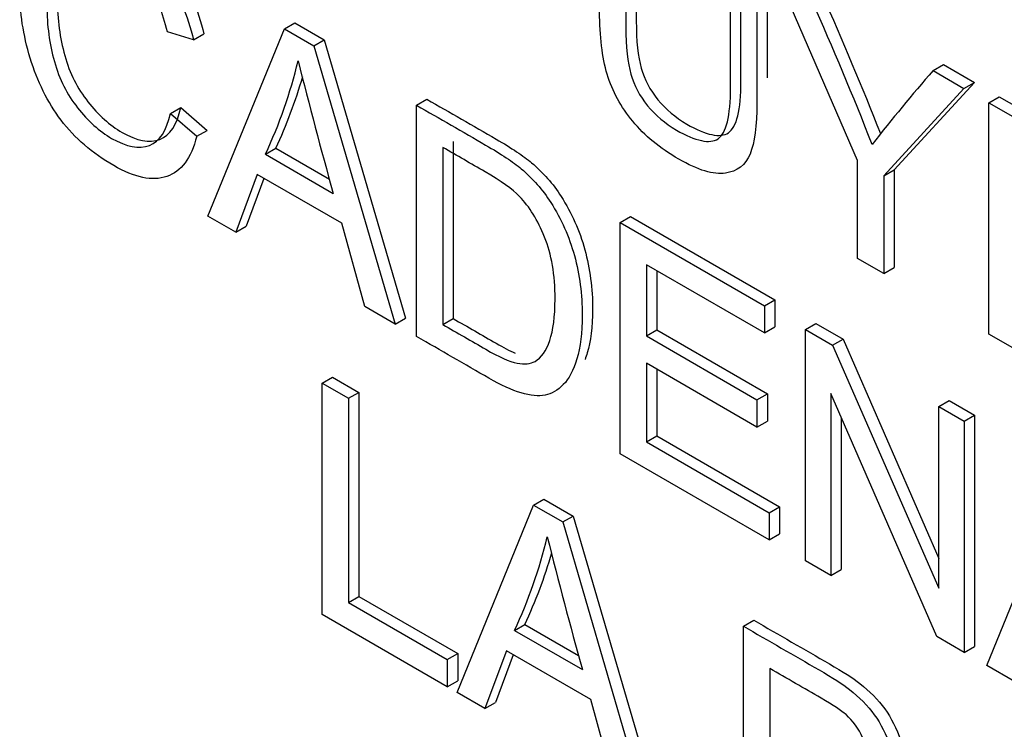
# Model space of a CAD drawing. Header units: inches. Extents: x 2 to 538, y -2 to 358.
# Tile 108 of 121: x 515.027 to 515.363, y 273.687 to 273.929. Entities that reach past the tile are written whole.
import ezdxf

# ---------------------------------------------------------------- set-up
doc = ezdxf.new("R2010")
doc.units = ezdxf.units.IN
doc.header["$MEASUREMENT"] = 0
doc.layers.add('Default', color=7, linetype='Continuous')
doc.layers.add('LAB20180', color=7, linetype='Continuous')

# ---------------------------------------------------------------- blocks, each defined once
blk = doc.blocks.new('SE6')
at = {"layer": 'LAB20180', "color": 7, "linetype": 'Continuous'}
for p, q in [((515.312595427, 273.8807559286), (515.2862325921, 273.9415594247)), ((515.1170369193, 273.9256842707), (515.1205724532, 273.9277255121)), ((515.1205724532, 273.9277255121), (515.1305894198, 273.9219422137)), ((515.0860298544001, 273.9219251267), (515.0771511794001, 273.9246327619)), ((515.0860298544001, 273.9219251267), (515.0895653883, 273.9239663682)), ((515.0909472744, 273.8617788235), (515.1170369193, 273.9256842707)), ((515.1170369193, 273.9256842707), (515.1270538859, 273.9199009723)), ((515.1270538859, 273.9199009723), (515.1305894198, 273.9219422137)), ((515.1270538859, 273.9199009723), (515.1547826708, 273.8249234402)), ((515.1305894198, 273.9219422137), (515.1583182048, 273.8269646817)), ((515.3383208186, 273.9114862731), (515.3418563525, 273.9135275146)), ((515.3418563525, 273.9135275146), (515.3524196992, 273.9074287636)), ((515.3383208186, 273.9114862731), (515.3488841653, 273.9053875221)), ((515.3524196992, 273.9074287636), (515.3251006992, 273.8776184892)), ((515.3488841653, 273.9053875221), (515.3524196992, 273.9074287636)), ((515.3488841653, 273.9053875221), (515.3215651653, 273.8755772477)), ((515.3573985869, 273.9004717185), (515.3609341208, 273.9025129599)), ((515.3609341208, 273.9025129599), (515.4102449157, 273.8740433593)), ((515.1621588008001, 273.8996331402), (515.1656943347, 273.9016743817)), ((515.1621588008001, 273.8206648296), (515.1621588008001, 273.8996331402)), ((515.3573985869, 273.8214508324), (515.3573985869, 273.9004717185)), ((515.3573985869, 273.9004717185), (515.4067093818, 273.8720021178)), ((515.0781528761, 273.8968203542), (515.08168841, 273.8988615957)), ((515.0781528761, 273.8968203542), (515.0871226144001, 273.8890129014)), ((515.08168841, 273.8988615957), (515.0906581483, 273.8910541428)), ((515.0871226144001, 273.8890129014), (515.0906581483, 273.8910541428)), ((515.174664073, 273.8872424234), (515.174664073, 273.8267806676)), ((515.1105714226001, 273.8828878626), (515.1141069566, 273.8849291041)), ((515.1105714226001, 273.8828878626), (515.1337015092, 273.8695337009)), ((515.1141069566, 273.8849291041), (515.1323926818, 273.8743718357)), ((515.1711285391, 273.885201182), (515.1711285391, 273.8247394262)), ((515.312595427, 273.8473179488), (515.312595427, 273.8807559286)), ((515.107793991, 273.8759741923), (515.1004633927, 273.8562846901)), ((515.1366155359, 273.8593340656), (515.107793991, 273.8759741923)), ((515.3215651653, 273.8755772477), (515.3251006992, 273.8776184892)), ((515.3251006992, 273.8776184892), (515.3251006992, 273.8441805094)), ((515.1100784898, 273.8746552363), (515.1039989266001, 273.8583259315)), ((515.3215651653, 273.8755772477), (515.3215651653, 273.842139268)), ((515.1004633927, 273.8562846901), (515.0909472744, 273.8617788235)), ((515.1444925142, 273.8308644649), (515.1366155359, 273.8593340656)), ((515.2315490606, 273.8595706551), (515.2350845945, 273.8616118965)), ((515.2315490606, 273.7806023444), (515.2315490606, 273.8595706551)), ((515.2315490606, 273.8595706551), (515.2808143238, 273.8311273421)), ((515.2350845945, 273.8616118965), (515.2843498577, 273.8331685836)), ((515.1004633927, 273.8562846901), (515.1039989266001, 273.8583259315)), ((515.3215651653, 273.842139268), (515.312595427, 273.8473179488)), ((515.2808143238, 273.8218740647), (515.2405187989, 273.8451386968)), ((515.2405187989, 273.8451386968), (515.2405187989, 273.8208488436)), ((515.2440543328, 273.8430974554), (515.2440543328, 273.8228900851)), ((515.3215651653, 273.842139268), (515.3251006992, 273.8441805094)), ((515.2808143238, 273.8311273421), (515.2843498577, 273.8331685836)), ((515.2843498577, 273.8331685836), (515.2843498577, 273.8239153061)), ((515.1547826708, 273.8249234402), (515.1444925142, 273.8308644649)), ((515.2808143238, 273.8311273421), (515.2808143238, 273.8218740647)), ((515.1547826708, 273.8249234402), (515.1583182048, 273.8269646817)), ((515.1711285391, 273.8247394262), (515.174664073, 273.8267806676)), ((515.2405187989, 273.8208488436), (515.2440543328, 273.8228900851)), ((515.2440543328, 273.8228900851), (515.2818000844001, 273.8010975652)), ((515.2808143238, 273.8218740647), (515.2843498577, 273.8239153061)), ((515.2947925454, 273.8230570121), (515.2983280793, 273.8250982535)), ((515.2947925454, 273.7440887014), (515.2947925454, 273.8230570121)), ((515.2947925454, 273.8230570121), (515.3040810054, 273.8176943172)), ((515.2983280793, 273.8250982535), (515.3076165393, 273.8197355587)), ((515.2405187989, 273.8208488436), (515.2782645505, 273.7990563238)), ((515.3040810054, 273.8176943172), (515.3076165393, 273.8197355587)), ((515.3076165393, 273.8197355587), (515.3402786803, 273.7448511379)), ((515.4083029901, 273.7920611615), (515.3573985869, 273.8214508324)), ((515.3040810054, 273.8176943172), (515.3402786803, 273.7347039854)), ((515.2782645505, 273.7897504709), (515.2405187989, 273.8115429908)), ((515.2405187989, 273.8115429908), (515.2405187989, 273.784676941)), ((515.2440543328, 273.8095017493), (515.2440543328, 273.7867181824)), ((515.1298768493, 273.8047633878), (515.1334123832, 273.8068046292)), ((515.1334123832, 273.8068046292), (515.1424276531, 273.8015996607)), ((515.1298768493, 273.7257425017), (515.1298768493, 273.8047633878)), ((515.1298768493, 273.8047633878), (515.1388921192, 273.7995584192)), ((515.1388921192, 273.7995584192), (515.1424276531, 273.8015996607)), ((515.1388921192, 273.7995584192), (515.1388921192, 273.729843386)), ((515.1424276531, 273.8015996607), (515.1424276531, 273.7318846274)), ((515.2782645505, 273.7990563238), (515.2818000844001, 273.8010975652)), ((515.2782645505, 273.7990563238), (515.2782645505, 273.7897504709)), ((515.2818000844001, 273.8010975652), (515.2818000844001, 273.7917917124)), ((515.339641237, 273.7181952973), (515.3034890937, 273.8011593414)), ((515.3034890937, 273.8011593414), (515.3034890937, 273.7390677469)), ((515.3402786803, 273.7967955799), (515.3438142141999, 273.7988368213)), ((515.3438142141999, 273.7988368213), (515.3524652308, 273.7938421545)), ((515.3402786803, 273.7347039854), (515.3402786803, 273.7967955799)), ((515.3402786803, 273.7967955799), (515.3489296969, 273.7918009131)), ((515.2782645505, 273.7897504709), (515.2818000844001, 273.7917917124)), ((515.3070246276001, 273.7930457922), (515.3070246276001, 273.7411089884)), ((515.3489296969, 273.7918009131), (515.3524652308, 273.7938421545)), ((515.3489296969, 273.7918009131), (515.3489296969, 273.7128326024)), ((515.3524652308, 273.7938421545), (515.3524652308, 273.7148738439)), ((515.2405187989, 273.784676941), (515.2440543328, 273.7867181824)), ((515.2440543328, 273.7867181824), (515.2859889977, 273.7625071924)), ((515.2405187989, 273.784676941), (515.2824534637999, 273.7604659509)), ((515.2824534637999, 273.7512126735), (515.2315490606, 273.7806023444)), ((515.3566245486, 273.7083899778), (515.3827141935, 273.7722954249)), ((515.2020445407, 273.7630973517), (515.2055800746, 273.7651385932)), ((515.2055800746, 273.7651385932), (515.2155515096, 273.7593815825)), ((515.1759548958, 273.6991393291), (515.2020445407, 273.7630973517)), ((515.2020445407, 273.7630973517), (515.2120159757, 273.757340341)), ((515.2824534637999, 273.7604659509), (515.2859889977, 273.7625071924)), ((515.2859889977, 273.7625071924), (515.2859889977, 273.753253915)), ((515.2120159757, 273.757340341), (515.2155515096, 273.7593815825)), ((515.2155515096, 273.7593815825), (515.2433258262, 273.6643251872)), ((515.2824534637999, 273.7604659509), (515.2824534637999, 273.7512126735)), ((515.2120159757, 273.757340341), (515.2397902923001, 273.6622839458)), ((515.2824534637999, 273.7512126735), (515.2859889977, 273.753253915)), ((515.3034890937, 273.7390677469), (515.2947925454, 273.7440887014)), ((515.3034890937, 273.7390677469), (515.3070246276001, 273.7411089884)), ((515.1388921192, 273.729843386), (515.1424276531, 273.7318846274)), ((515.1424276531, 273.7318846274), (515.176166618, 273.712405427)), ((515.1388921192, 273.729843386), (515.1726310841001, 273.7103641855)), ((515.1726310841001, 273.7010583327), (515.1298768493, 273.7257425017)), ((515.1955335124, 273.7203272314), (515.1990690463, 273.7223684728)), ((515.1990690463, 273.7223684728), (515.2174003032, 273.7117849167)), ((515.2736203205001, 273.721773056), (515.2771558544, 273.7238142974)), ((515.2736203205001, 273.6427521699), (515.2736203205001, 273.721773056)), ((515.1955335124, 273.7203272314), (515.2187091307, 273.7069467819)), ((515.3489296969, 273.7128326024), (515.339641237, 273.7181952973)), ((515.3489296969, 273.7128326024), (515.3524652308, 273.7148738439)), ((515.1726310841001, 273.7103641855), (515.176166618, 273.712405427)), ((515.176166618, 273.712405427), (515.176166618, 273.7030995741)), ((515.1928016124, 273.7133346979), (515.1854710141, 273.6936451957)), ((515.1950861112, 273.7120157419), (515.1890065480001, 273.6956864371)), ((515.2216231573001, 273.6966945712), (515.1928016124, 273.7133346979)), ((515.1726310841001, 273.7103641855), (515.1726310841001, 273.7010583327)), ((515.3661406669, 273.7028958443), (515.3566245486, 273.7083899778)), ((515.2826355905, 273.70731481), (515.2826355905, 273.6789240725)), ((515.1726310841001, 273.7010583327), (515.176166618, 273.7030995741)), ((515.1854710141, 273.6936451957), (515.1759548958, 273.6991393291)), ((515.1854710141, 273.6936451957), (515.1890065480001, 273.6956864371)), ((515.229454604, 273.6682512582), (515.2216231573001, 273.6966945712))]:
    blk.add_line(p, q, dxfattribs=at)
for centre, radius, start, end in [((514.1673227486, 273.4343876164), 1.239845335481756, 21.5512238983, 23.9338680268), ((514.1637872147, 273.432346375), 1.23984533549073, 21.4751110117, 23.9338680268), ((514.9595057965, 273.9535670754), 0.1667824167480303, 334.9264734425, 346.5688650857), ((516.814290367, 274.3380801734), 1.744681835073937, 194.0398056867, 195.5784163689), ((514.9630413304, 273.9556083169), 0.1667824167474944, 334.9264734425, 343.9189210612), ((515.8336138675, 273.4828377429), 0.6550227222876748, 139.1256374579, 141.9844508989), ((515.041875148, 273.7921798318), 0.1696280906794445, 334.9386130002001, 346.3817196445), ((516.8992979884, 274.1754932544), 1.744681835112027, 194.0398056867, 195.5784163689), ((515.0454106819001, 273.7942210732), 0.1696280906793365, 334.9386130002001, 343.7860039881)]:
    blk.add_arc(centre, radius, start, end, dxfattribs=at)
for points, knots in [([(515.2782190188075, 273.9461860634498), (515.2782190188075, 273.9309742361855), (515.2782190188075, 273.9157624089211), (515.2782190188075, 273.9005505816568), (515.2782190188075, 273.892559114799), (515.2774449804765, 273.8866969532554), (515.2758969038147, 273.8829640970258), (515.2743335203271, 273.8791943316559), (515.2715258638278, 273.8770230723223), (515.2674735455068, 273.876418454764), (515.2634743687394, 273.8758217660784), (515.2581395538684, 273.8774436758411), (515.2451630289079, 273.8849356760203), (515.2399268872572, 273.8892205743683), (515.2358745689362, 273.8941363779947), (515.2318414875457, 273.899028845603), (515.2289082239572, 273.9043623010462), (515.2254478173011, 273.9160340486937), (515.224582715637, 273.9231054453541), (515.224582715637, 273.9315175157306), (515.224582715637, 273.946729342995), (515.224582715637, 273.9619411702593), (515.224582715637, 273.9771529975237)], [0, 0, 0, 0, 0.2293398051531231, 0.2293398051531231, 0.2293398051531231, 0.3259181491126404, 0.3259181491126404, 0.3259181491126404, 0.4026169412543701, 0.4026169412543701, 0.4026169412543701, 0.4987044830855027, 0.4987044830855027, 0.5927902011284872, 0.5927902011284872, 0.5927902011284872, 0.6817358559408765, 0.6817358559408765, 0.7706815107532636, 0.7706815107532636, 0.7706815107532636, 1, 1, 1, 1]), ([(515.237087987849, 273.9740155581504), (515.237087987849, 273.9588212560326), (515.237087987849, 273.9436269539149), (515.237087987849, 273.9284326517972), (515.237087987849, 273.9215452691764), (515.237679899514, 273.9161562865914), (515.2387726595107, 273.9123182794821), (515.2398809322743, 273.9084257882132), (515.241732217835, 273.9048262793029), (515.2444641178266, 273.9015140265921), (515.2471802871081, 273.8982208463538), (515.2504287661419, 273.895441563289), (515.2609465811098, 273.8893690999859), (515.2656818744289, 273.8883701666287), (515.2685048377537, 273.8902103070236), (515.2713491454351, 273.8920643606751), (515.2727848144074, 273.8979388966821), (515.2727848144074, 273.9078230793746), (515.2727848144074, 273.9230173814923), (515.2727848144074, 273.93821168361), (515.2727848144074, 273.9534059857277)], [0, 0, 0, 0, 0.2724713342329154, 0.2724713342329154, 0.2724713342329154, 0.3641874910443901, 0.3641874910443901, 0.3641874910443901, 0.4251558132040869, 0.4251558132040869, 0.4251558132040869, 0.4899744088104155, 0.4899744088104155, 0.6013098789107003, 0.6013098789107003, 0.6013098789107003, 0.7275590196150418, 0.7275590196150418, 0.7275590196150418, 1, 1, 1, 1]), ([(515.233552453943, 273.971974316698), (515.233552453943, 273.9567800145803), (515.233552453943, 273.9415857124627), (515.233552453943, 273.9263914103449), (515.233552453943, 273.9195040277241), (515.234144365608, 273.9141150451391), (515.2352371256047, 273.9102770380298), (515.2363453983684, 273.9063845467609), (515.238196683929, 273.9027850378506), (515.2409285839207, 273.8994727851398), (515.2436447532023, 273.8961796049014), (515.2468932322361, 273.8934003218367), (515.257411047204, 273.8873278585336), (515.2621463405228, 273.8863289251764), (515.2649693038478, 273.8881690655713), (515.2678136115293, 273.8900231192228), (515.2692492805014, 273.8958976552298), (515.2692492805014, 273.9057818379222), (515.2692492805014, 273.92097614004), (515.2692492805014, 273.9361704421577), (515.2692492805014, 273.9513647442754)], [0, 0, 0, 0, 0.2724713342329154, 0.2724713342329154, 0.2724713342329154, 0.3641874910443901, 0.3641874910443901, 0.3641874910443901, 0.4251558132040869, 0.4251558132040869, 0.4251558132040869, 0.4899744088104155, 0.4899744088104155, 0.6013098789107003, 0.6013098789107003, 0.6013098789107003, 0.7275590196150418, 0.7275590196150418, 0.7275590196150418, 1, 1, 1, 1]), ([(515.0481444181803, 273.9673417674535), (515.0525919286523, 273.96711641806), (515.0573686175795, 273.9655306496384), (515.0693948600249, 273.9585872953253), (515.0751318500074, 273.9532246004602), (515.0797760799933, 273.9465475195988), (515.0844495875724, 273.9398283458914), (515.0876985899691, 273.9322995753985), (515.0895653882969, 273.9239663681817)], [0.7216773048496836, 0.7216773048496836, 0.7216773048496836, 0.7216773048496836, 0.7990962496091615, 0.7990962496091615, 0.9024317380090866, 0.9024317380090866, 0.9024317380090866, 1, 1, 1, 1]), ([(515.0871226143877, 273.889012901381), (515.08525581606, 273.8815209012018), (515.0818409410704, 273.8769731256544), (515.0720061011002, 273.8736082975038), (515.0659503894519, 273.8748963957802), (515.0514713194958, 273.883255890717), (515.0455066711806, 273.8883819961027), (515.0408624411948, 273.8945333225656), (515.0362503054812, 273.9006421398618), (515.0327578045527, 273.9077297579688), (515.0303446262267, 273.9156949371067), (515.0279478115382, 273.923606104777), (515.026747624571, 273.931388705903), (515.026747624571, 273.9471087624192), (515.0281135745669, 273.9535229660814), (515.0308454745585, 273.9580444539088), (515.0335677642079, 273.9625500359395), (515.0374020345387, 273.9650369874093), (515.0424105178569, 273.9652998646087), (515.0474732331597, 273.9655655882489), (515.0529738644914, 273.9639854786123), (515.0658593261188, 273.956546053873), (515.0715963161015, 273.9511833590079), (515.0762405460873, 273.9445062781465), (515.0809140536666, 273.9377871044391), (515.0841630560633, 273.9302583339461), (515.086029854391, 273.9219251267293)], [0, 0, 0, 0, 0.1043758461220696, 0.1043758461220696, 0.2087516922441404, 0.2087516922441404, 0.3171419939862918, 0.3171419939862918, 0.3171419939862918, 0.4097382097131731, 0.4097382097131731, 0.4097382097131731, 0.5086265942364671, 0.5086265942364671, 0.6165048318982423, 0.6165048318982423, 0.6165048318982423, 0.7087632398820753, 0.7087632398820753, 0.7087632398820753, 0.7990962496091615, 0.7990962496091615, 0.9024317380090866, 0.9024317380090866, 0.9024317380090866, 1, 1, 1, 1]), ([(515.0771511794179, 273.9246327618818), (515.075603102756, 273.9312572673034), (515.073280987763, 273.936803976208), (515.0702758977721, 273.9411677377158), (515.0672418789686, 273.9455735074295), (515.0634461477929, 273.9490540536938), (515.0536113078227, 273.954732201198), (515.0491947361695, 273.9558099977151), (515.0456432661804, 273.9549687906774), (515.042100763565, 273.9541297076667), (515.0396330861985, 273.9516039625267), (515.0382216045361, 273.9474767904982), (515.0368191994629, 273.9433761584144), (515.0360360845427, 273.9388018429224), (515.0360360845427, 273.9268672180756), (515.0369011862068, 273.9205318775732), (515.0385858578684, 273.91451198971), (515.040255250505, 273.9085466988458), (515.0429113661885, 273.9032871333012), (515.0465083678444, 273.8987393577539), (515.0500717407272, 273.8942340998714), (515.053975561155, 273.8906953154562), (515.0631729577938, 273.8853851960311), (515.0674984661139, 273.8845702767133), (515.0745103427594, 273.8872516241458), (515.0768779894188, 273.8909319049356), (515.0781528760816, 273.8968203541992)], [0, 0, 0, 0, 0.09694512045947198, 0.09694512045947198, 0.09694512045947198, 0.1874131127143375, 0.1874131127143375, 0.2904212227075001, 0.2904212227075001, 0.2904212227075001, 0.3855782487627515, 0.3855782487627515, 0.3855782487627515, 0.4790077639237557, 0.4790077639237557, 0.5998055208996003, 0.5998055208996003, 0.5998055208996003, 0.6944339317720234, 0.6944339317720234, 0.6944339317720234, 0.783272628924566, 0.783272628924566, 0.8916363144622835, 0.8916363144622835, 1, 1, 1, 1]), ([(515.0407565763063, 273.9460762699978), (515.0399877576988, 273.9428914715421), (515.0395716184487, 273.9394323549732), (515.0395716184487, 273.9289084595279), (515.0404367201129, 273.9225731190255), (515.0421213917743, 273.9165532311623), (515.0437907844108, 273.9105879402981), (515.0464469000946, 273.9053283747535), (515.0500439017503, 273.9007805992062), (515.0536072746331, 273.8962753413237), (515.0575110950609, 273.8927365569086), (515.0667084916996, 273.8874264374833), (515.0710340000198, 273.8866115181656), (515.0780458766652, 273.8892928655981), (515.0804135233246, 273.8929731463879), (515.0816884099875, 273.8988615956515)], [0.4109009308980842, 0.4109009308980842, 0.4109009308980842, 0.4109009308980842, 0.4790077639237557, 0.4790077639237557, 0.5998055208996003, 0.5998055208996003, 0.5998055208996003, 0.6944339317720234, 0.6944339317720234, 0.6944339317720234, 0.783272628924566, 0.783272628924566, 0.8916363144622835, 0.8916363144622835, 1, 1, 1, 1]), ([(515.1621588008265, 273.8996331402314), (515.1700054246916, 273.8951028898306), (515.1778520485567, 273.8905726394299), (515.1856986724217, 273.8860423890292), (515.1910258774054, 273.8829667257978), (515.1950781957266, 273.8802590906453), (515.1978556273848, 273.8779194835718), (515.2017739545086, 273.8746188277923), (515.2051406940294, 273.8707692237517), (515.2079181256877, 273.8664317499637), (515.2115073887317, 273.8608264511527), (515.2142014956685, 273.8547600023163), (515.2159772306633, 273.8482669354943), (515.2177585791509, 273.8417533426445), (515.2186635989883, 273.8349916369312), (515.2186635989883, 273.8219529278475), (515.2180716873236, 273.8169319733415), (515.2168423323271, 273.8130151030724), (515.2156168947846, 273.8091107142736), (515.2141104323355, 273.8061277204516), (515.2121981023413, 273.8042350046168), (515.2102640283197, 273.8023207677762), (515.2082368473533, 273.8010541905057), (515.2059602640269, 273.8006335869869), (515.2037153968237, 273.800218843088), (515.2009973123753, 273.8004495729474), (515.1946228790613, 273.8023422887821), (515.1909348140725, 273.8040509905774), (515.1868369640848, 273.8064168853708), (515.1786109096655, 273.8111662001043), (515.170384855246, 273.8159155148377), (515.1621588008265, 273.8206648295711)], [0, 0, 0, 0, 0.1504130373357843, 0.1504130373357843, 0.1504130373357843, 0.2284774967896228, 0.2284774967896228, 0.2284774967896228, 0.3007450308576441, 0.3007450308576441, 0.3007450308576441, 0.3925310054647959, 0.3925310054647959, 0.3925310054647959, 0.4980955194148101, 0.4980955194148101, 0.5879041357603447, 0.5879041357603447, 0.5879041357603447, 0.6582535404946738, 0.6582535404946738, 0.6582535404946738, 0.7149142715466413, 0.7149142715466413, 0.7149142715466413, 0.7786179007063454, 0.7786179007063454, 0.8423215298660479, 0.8423215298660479, 0.8423215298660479, 1, 1, 1, 1]), ([(515.1656943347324, 273.9016743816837), (515.1735409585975, 273.897144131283), (515.1813875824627, 273.8926138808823), (515.1892342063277, 273.8880836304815), (515.1945614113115, 273.8850079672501), (515.1986137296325, 273.8823003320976), (515.2013911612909, 273.8799607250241), (515.2053094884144, 273.8766600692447), (515.2086762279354, 273.8728104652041), (515.2114536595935, 273.8684729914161), (515.2150429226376, 273.862867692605), (515.2177370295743, 273.8568012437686), (515.219512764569, 273.8503081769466), (515.2212941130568, 273.8437945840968), (515.2221991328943, 273.8370328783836), (515.2221991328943, 273.8239941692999), (515.2216072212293, 273.8189732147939), (515.2203778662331, 273.8150563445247), (515.220132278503, 273.8142738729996), (515.2198754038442, 273.813528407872), (515.2196062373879, 273.8128213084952)], [0, 0, 0, 0, 0.1504130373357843, 0.1504130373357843, 0.1504130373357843, 0.2284774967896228, 0.2284774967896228, 0.2284774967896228, 0.3007450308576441, 0.3007450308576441, 0.3007450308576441, 0.3925310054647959, 0.3925310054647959, 0.3925310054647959, 0.4980955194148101, 0.4980955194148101, 0.5879041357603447, 0.5879041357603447, 0.5879041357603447, 0.6020027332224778, 0.6020027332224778, 0.6020027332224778, 0.6020027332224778]), ([(515.1711285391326, 273.8247394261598), (515.1760004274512, 273.8219266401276), (515.1808723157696, 273.8191138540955), (515.1857442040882, 273.8163010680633), (515.1902973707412, 273.8136722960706), (515.1938033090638, 273.8121213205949), (515.196398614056, 273.8115692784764), (515.198965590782, 273.8110232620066), (515.2009973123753, 273.8112801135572), (515.2046853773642, 273.8134094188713), (515.2063700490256, 273.8157490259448), (515.2075538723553, 273.819271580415), (515.2087420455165, 273.8228070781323), (515.2093751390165, 273.8274733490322), (515.2093751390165, 273.8417212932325), (515.2081913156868, 273.8487664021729), (515.2058236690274, 273.8546022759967), (515.2034886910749, 273.8603576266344), (515.2006330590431, 273.8650122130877), (515.1972637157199, 273.8684821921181), (515.1948229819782, 273.8709958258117), (515.1909348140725, 273.8737660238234), (515.1855165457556, 273.8768942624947), (515.180720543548, 273.8796632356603), (515.1759245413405, 273.8824322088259), (515.1711285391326, 273.8852011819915)], [0, 0, 0, 0, 0.1314568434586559, 0.1314568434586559, 0.1314568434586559, 0.2282717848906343, 0.2282717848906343, 0.2282717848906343, 0.2935146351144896, 0.2935146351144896, 0.383703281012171, 0.383703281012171, 0.383703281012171, 0.4990774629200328, 0.4990774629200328, 0.6579699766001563, 0.6579699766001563, 0.6579699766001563, 0.7636497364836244, 0.7636497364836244, 0.7636497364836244, 0.8705671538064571, 0.8705671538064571, 0.8705671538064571, 1, 1, 1, 1]), ([(515.1746640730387, 273.8267806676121), (515.1795359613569, 273.82396788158), (515.1844078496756, 273.8211550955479), (515.1892797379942, 273.8183423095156), (515.1917457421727, 273.8169185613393), (515.1939045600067, 273.8158109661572), (515.1957778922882, 273.8150069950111)], [0, 0, 0, 0, 0.1314568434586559, 0.1314568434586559, 0.1314568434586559, 0.1838920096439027, 0.1838920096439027, 0.1838920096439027, 0.1838920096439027]), ([(515.2736203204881, 273.7217730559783), (515.2822258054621, 273.7168046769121), (515.2908312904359, 273.711836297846), (515.2994367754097, 273.7068679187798), (515.3039899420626, 273.7042391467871), (515.3074503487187, 273.7019784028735), (515.3098179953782, 273.7001382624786), (515.3131888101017, 273.6975184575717), (515.3160103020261, 273.6946704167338), (515.3182868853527, 273.6915158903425), (515.3205420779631, 273.6883910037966), (515.3223847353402, 273.6847862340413), (515.323750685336, 273.6807379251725), (515.3251252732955, 273.6766640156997), (515.3258451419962, 273.6726413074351), (515.3258451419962, 273.6620210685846), (515.3239783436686, 273.6574207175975), (515.3202902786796, 273.6548708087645), (515.3166042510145, 273.6523223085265), (515.3098635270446, 273.6538981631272), (515.3002108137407, 273.6595237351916), (515.2943525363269, 273.6629379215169), (515.2884939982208, 273.6662884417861), (515.2826355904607, 273.6696707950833)], [0, 0, 0, 0, 0.2169523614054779, 0.2169523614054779, 0.2169523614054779, 0.3044509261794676, 0.3044509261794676, 0.3044509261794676, 0.3812482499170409, 0.3812482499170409, 0.3812482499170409, 0.4540637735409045, 0.4540637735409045, 0.4540637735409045, 0.533616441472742, 0.533616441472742, 0.6712210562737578, 0.6712210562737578, 0.6712210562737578, 0.8523038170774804, 0.8523038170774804, 0.8523038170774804, 1, 1, 1, 1]), ([(515.2771558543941, 273.7238142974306), (515.2857613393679, 273.7188459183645), (515.2943668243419, 273.7138775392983), (515.3029723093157, 273.7089091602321), (515.3075254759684, 273.7062803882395), (515.3109858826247, 273.7040196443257), (515.3133535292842, 273.7021795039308), (515.3167243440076, 273.699559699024), (515.3195458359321, 273.6967116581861), (515.3218224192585, 273.6935571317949), (515.324077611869, 273.6904322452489), (515.325920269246, 273.6868274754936), (515.3272862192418, 273.6827791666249), (515.3286608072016, 273.678705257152), (515.3293806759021, 273.6746825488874), (515.3293806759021, 273.6676058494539), (515.3289622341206, 273.6648970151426), (515.3281301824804, 273.6626570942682)], [0, 0, 0, 0, 0.2169523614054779, 0.2169523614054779, 0.2169523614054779, 0.3044509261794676, 0.3044509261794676, 0.3044509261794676, 0.3812482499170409, 0.3812482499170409, 0.3812482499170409, 0.4540637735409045, 0.4540637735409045, 0.4540637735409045, 0.533616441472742, 0.533616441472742, 0.5987645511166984, 0.5987645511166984, 0.5987645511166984, 0.5987645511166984]), ([(515.2826355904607, 273.6789240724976), (515.2885395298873, 273.6755154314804), (515.2944434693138, 273.6721067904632), (515.3003474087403, 273.6686981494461), (515.3062209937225, 273.6653070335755), (515.3103643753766, 273.6641766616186), (515.3152817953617, 273.6663848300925), (515.3165111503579, 273.6692501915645), (515.3165111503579, 273.6771365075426), (515.3157826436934, 273.6803961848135), (515.3143711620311, 273.6835769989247), (515.3129450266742, 273.6867908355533), (515.311001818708, 273.6894654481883), (515.3086341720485, 273.6915684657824), (515.3070878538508, 273.692941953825), (515.3042631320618, 273.6948281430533), (515.3001652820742, 273.6971940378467), (515.2943220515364, 273.7005676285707), (515.2884788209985, 273.7039412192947), (515.2826355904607, 273.7073148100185)], [0, 0, 0, 0, 0.2155489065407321, 0.2155489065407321, 0.2155489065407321, 0.3551110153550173, 0.3551110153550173, 0.4946731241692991, 0.4946731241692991, 0.595735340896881, 0.595735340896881, 0.595735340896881, 0.6830883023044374, 0.6830883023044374, 0.6830883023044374, 0.7866636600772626, 0.7866636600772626, 0.7866636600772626, 1, 1, 1, 1])]:
    blk.add_open_spline(points, degree=3, knots=knots, dxfattribs=at)
blk.add_open_spline([(515.2817545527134, 273.9482273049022), (515.2817545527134, 273.9351498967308), (515.2817545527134, 273.9220724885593), (515.2817545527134, 273.9089950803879)], degree=3, dxfattribs=at)

msp = doc.modelspace()

# ---------------------------------------------------------------- block references
at = {"layer": 'Default'}
msp.add_blockref('SE6', (0, 0), dxfattribs=at)

doc.saveas('drawing.dxf')
